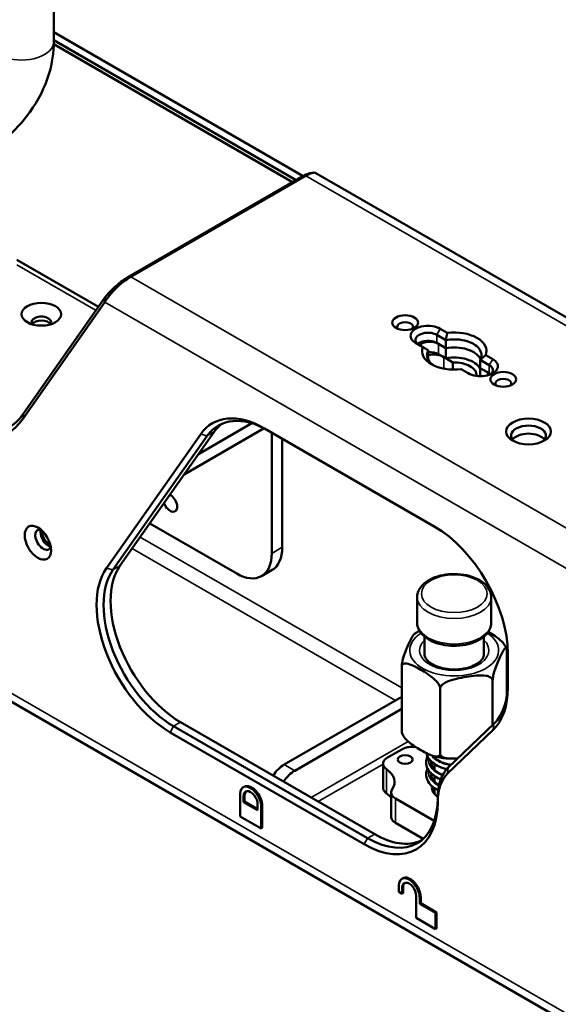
# Paper-space layout 'Sheet_1' of a CAD drawing. Header units: millimetres. Extents: x 1 to 117, y 1 to 117.
# Tile 6 of 73: x 13.48 to 17.76, y 27.03 to 34.85. Entities that reach past the tile are written whole.
import ezdxf

# ---------------------------------------------------------------- set-up
doc = ezdxf.new("R2010")
doc.units = ezdxf.units.MM
doc.layers.add('Visible (ISO)', color=7, linetype='Continuous', lineweight=50)
doc.layers.add('Visible Narrow (ISO)', color=7, linetype='Continuous', lineweight=35)

psp = doc.layouts.new('Sheet_1')

# ---------------------------------------------------------------- linework, layer by layer
at = {"layer": 'Visible (ISO)'}
for p, q in [((13.75032, 34.67866), (13.75032, 35.38587)), ((13.75032, 34.75226), (15.73015, 33.60921)), ((15.67447, 33.57706), (13.75032, 34.68797)), ((15.64663, 33.56099), (13.75002, 34.656)), ((4.92816, 34.3305), (32.75587, 18.26416)), ((15.73201, 33.61029), (14.34007, 32.80665)), ((15.75289, 33.61215), (14.36095, 32.80851)), ((15.83187, 33.63313), (25.02891, 28.32322)), ((13.45732, 32.94424), (14.1054, 32.57007)), ((14.15854, 32.64568), (13.50867, 31.72114)), ((14.15531, 32.60578), (14.15854, 32.64568)), ((13.50544, 31.68125), (14.15531, 32.60578)), ((16.87543, 32.36293), (16.81912, 32.39544)), ((16.86369, 32.30542), (16.79128, 32.34722)), ((16.62425, 32.28293), (16.68056, 32.25042)), ((16.79128, 32.28293), (16.86369, 32.24113)), ((16.8052, 32.2749), (16.86369, 32.24113)), ((16.86369, 32.24113), (16.86369, 32.30542)), ((16.86369, 32.16076), (16.86369, 32.24113)), ((16.72449, 32.22506), (16.72449, 32.16076)), ((16.72449, 32.16076), (16.72449, 32.14794)), ((16.8052, 32.19453), (16.86369, 32.16076)), ((16.92062, 32.1279), (16.86369, 32.16076)), ((17.2367, 32.15435), (17.18038, 32.18687)), ((16.92062, 32.071), (16.92062, 32.1279)), ((17.20886, 32.10613), (17.13645, 32.14794)), ((17.13645, 32.14794), (17.13645, 32.08365)), ((17.13645, 32.08365), (17.20886, 32.04184)), ((17.13645, 32.08365), (17.19494, 32.04988)), ((17.13645, 32.08365), (17.13645, 32.01856)), ((16.98552, 32.07435), (17.04183, 32.04184)), ((14.89981, 31.39984), (15.32338, 31.64439)), ((14.91668, 31.55873), (14.16765, 30.49312)), ((14.2196, 30.4792), (14.96863, 31.54481)), ((14.27528, 30.51135), (15.02431, 31.57696)), ((15.42087, 31.60424), (14.78572, 31.23753)), ((15.42298, 31.60395), (16.77185, 30.82518)), ((15.48146, 30.61056), (15.48146, 31.57019)), ((15.56498, 31.52197), (15.56498, 30.65878)), ((14.51235, 30.84862), (15.20307, 30.44983)), ((15.39992, 30.43033), (15.48344, 30.47855)), ((16.63626, 30.06007), (16.63626, 30.26259)), ((17.22469, 30.06007), (17.22469, 30.26259)), ((16.69425, 29.94901), (16.69425, 29.80773)), ((17.16669, 29.94901), (17.16669, 29.80773)), ((17.34763, 29.84012), (17.34763, 29.46831)), ((17.35647, 29.8126), (17.35647, 29.54513)), ((16.51331, 29.71105), (16.51331, 29.19672)), ((17.23586, 29.59927), (17.23586, 29.24695)), ((16.8187, 29.53473), (16.8187, 29.02041)), ((15.58029, 28.93176), (16.51331, 29.47044)), ((16.51331, 29.37401), (15.66381, 28.88354)), ((16.29859, 28.37882), (14.75746, 29.2686)), ((16.21507, 28.29846), (14.67394, 29.18823)), ((16.24291, 28.34668), (14.70178, 29.23645)), ((16.87791, 28.86096), (17.23914, 29.20721)), ((17.24473, 29.25545), (16.8835, 28.90919)), ((16.40033, 28.98732), (16.51409, 29.053)), ((16.77299, 28.99729), (16.77299, 28.98911)), ((16.36574, 28.93906), (16.36574, 28.74619)), ((16.77299, 28.93791), (16.77299, 28.89266)), ((16.77299, 28.84147), (16.77299, 28.79624)), ((15.26233, 28.75599), (15.25426, 28.75133)), ((16.77299, 28.74504), (16.77299, 28.70006)), ((15.2298, 28.52046), (15.2298, 28.69726)), ((15.25764, 28.68119), (15.25764, 28.63297)), ((15.26571, 28.68585), (15.26571, 28.63763)), ((16.42922, 28.71058), (16.42922, 28.5177)), ((16.77226, 28.48467), (16.46381, 28.66275)), ((15.25764, 28.63297), (15.26571, 28.63763)), ((15.25764, 28.63297), (15.36899, 28.56868)), ((15.26571, 28.63763), (15.36899, 28.578)), ((15.36899, 28.56868), (15.36899, 28.6169)), ((15.39683, 28.60082), (15.39683, 28.42402)), ((15.4049, 28.60548), (15.4049, 28.42868)), ((15.39683, 28.42402), (15.2298, 28.52046)), ((15.39683, 28.42402), (15.4049, 28.42868)), ((16.6841, 28.34269), (16.46381, 28.46988)), ((16.52204, 28.0287), (16.51397, 28.02404)), ((16.48951, 27.92175), (16.48951, 27.96997)), ((16.51735, 27.95389), (16.51735, 27.90568)), ((16.52542, 27.95856), (16.52542, 27.91034)), ((16.51735, 27.90568), (16.48951, 27.92175)), ((16.51735, 27.90568), (16.52542, 27.91034)), ((16.6287, 27.7128), (16.6287, 27.8896)), ((16.65654, 27.87353), (16.65654, 27.82531)), ((16.66461, 27.87819), (16.66461, 27.82997)), ((16.65654, 27.82531), (16.66461, 27.82997)), ((16.65654, 27.82531), (16.78181, 27.75298)), ((16.66461, 27.82997), (16.78989, 27.75765)), ((16.78181, 27.6244), (16.6287, 27.7128)), ((16.78181, 27.75298), (16.78989, 27.75765)), ((16.78181, 27.75298), (16.78181, 27.6244)), ((16.78989, 27.75765), (16.78989, 27.62906)), ((16.78181, 27.6244), (16.78989, 27.62906))]:
    psp.add_line(p, q, dxfattribs=at)
for centre, major_axis in [((13.65106, 32.51117), (-0.15748, 0)), ((16.54073, 32.44366), (0.10236, 0)), ((17.32022, 31.99362), (0.10236, 0)), ((17.52066, 31.57895), (0.17717, 0)), ((13.62322, 30.69494), (-0.07382, 0.12786)), ((16.54073, 28.97194), (-0.05906, 0))]:
    psp.add_ellipse(centre, major_axis=major_axis, ratio=0.5773503, dxfattribs=at)
for centre, major_axis, start_param, end_param in [((13.65106, 32.44688), (0.07874, 0), 5.9218182, 9.7861451), ((13.65106, 32.41473), (-0.07874, 0), 3.5029598, 5.9218182), ((13.65106, 32.41473), (0.07874, 0), 0.3613671, 2.7802255), ((16.54073, 32.41152), (0.06299, 0), 5.7755228, 9.9324405), ((16.72168, 32.33919), (-0.1378, 0), 3.9269886, 7.0685917), ((16.72168, 32.30704), (-0.09843, 0), 3.9269908, 7.0685835), ((16.93047, 32.21864), (0.2559, 0), 6.0663986, 8.0707683), ((16.72168, 32.24275), (0.09843, 0), 0.7853982, 2.5403284), ((16.7356, 32.23472), (-0.09843, 0), 3.9269908, 5.6991451), ((16.93048, 32.21864), (-0.2559, 0), 6.0663986, 8.0707683), ((16.93047, 32.12221), (0.21654, 0), 0.2600752, 1.8843327), ((16.93047, 32.12221), (0.21654, 0), 0.2600752, 1.8843327), ((16.93047, 32.12221), (-0.21654, 0), 5.969649, 6.023117), ((16.93047, 32.12221), (-0.21654, 0), 5.969649, 6.023117), ((16.7356, 32.15435), (0.09843, 0), 0.7853982, 1.6838857), ((16.76344, 32.12221), (-0.11811, 0), 3.9269908, 5.0484199), ((16.93047, 32.04184), (0.21654, 0), 0.3135363, 1.8843327), ((16.93047, 32.02577), (0.17717, 0), 6.233548, 7.9096521), ((17.13926, 32.0981), (0.1378, 0), 3.9269886, 7.0685917), ((17.13926, 32.06595), (0.09843, 0), 5.6819211, 7.0685835), ((17.12535, 32.0097), (-0.09843, 0), 3.5444615, 3.9269908), ((17.13926, 32.00166), (0.09843, 0), 0.6012642, 0.7853982), ((17.32022, 31.96148), (0.06299, 0), 5.7755228, 9.9324405), ((12.78539, 32.6209), (0.59055, -1.02286), 5.4977871, 6.5449847), ((15.42298, 30.9289), (-0.41339, 0.71601), 5.4977871, 6.5449847), ((15.45082, 30.94497), (-0.3937, 0.68191), 5.4977871, 6.5449847), ((12.76129, 32.60698), (0.6076, -1.05239), 5.4977871, 6.5449847), ((15.50649, 30.97712), (-0.3937, 0.68191), 0.0707697, 0.2617994), ((17.52066, 31.5468), (0.1378, 0), 5.6320478, 10.0759154), ((17.52066, 31.48251), (0.1378, 0), 0.4159521, 2.7256406), ((14.67413, 31.01238), (0.03937, -0.06819), 4.4315179, 8.6584515), ((13.66498, 30.71905), (-0.04429, 0.07671), 5.7923026, 9.9156606), ((13.70673, 30.74316), (-0.04429, 0.07671), 0.4908827, 2.65071), ((13.71369, 30.74718), (0.03937, -0.06819), 3.7872463, 5.6375316), ((16.77185, 30.15012), (-0.41339, 0.71601), 3.9269908, 5.4977871), ((15.20307, 30.77129), (0.19685, -0.34095), 5.4977871, 7.0685835), ((15.28659, 30.81951), (0.19685, -0.34095), 0, 0.7853982), ((14.67394, 29.86329), (-0.41339, 0.71601), 0.2617994, 2.3561945), ((14.70178, 29.87936), (-0.3937, 0.68191), 0.2617994, 2.3561945), ((14.75746, 29.91151), (-0.3937, 0.68191), 0.2617994, 2.3561945), ((16.77185, 29.88266), (0.41339, -0.71601), 0.140741, 0.7853982), ((16.79969, 29.89873), (0.3937, -0.68191), 0.140741, 0.7853982), ((15.58029, 28.77103), (-0.09843, -0.17048), 3.9269908, 4.6132362), ((15.66381, 28.72282), (0.09843, 0.17048), 0.7853982, 1.4716435), ((16.18082, 28.79399), (0.27559, 0), 5.909304, 6.9756293), ((17.21727, 28.42673), (-0.29528, 0.51143), 0.1407409, 0.7851128), ((17.18943, 28.41066), (-0.27559, 0.47734), 0.140741, 0.7851228), ((15.31331, 28.64904), (-0.05906, 0.10229), 3.9269908, 7.0685835), ((15.31331, 28.64904), (-0.03937, 0.06819), 3.9269908, 7.0685835), ((15.32139, 28.6537), (-0.05906, 0.10229), 3.9269908, 6.2831853), ((15.32139, 28.6537), (-0.03937, 0.06819), 0.102711, 0.7853982), ((16.93047, 28.74692), (-0.17717, 0), 6.1604879, 7.0243531), ((16.93047, 28.68263), (-0.17717, 0), 5.8073031, 5.963498), ((16.24291, 28.98959), (0.3937, -0.68191), 5.4977872, 7.0683083), ((16.18082, 28.60112), (0.27559, 0), 0.4479399, 0.692444), ((16.21507, 28.97352), (0.41339, -0.71601), 5.4977875, 7.0683083), ((16.29859, 29.02173), (0.3937, -0.68191), 5.4977871, 6.2124155), ((16.57302, 27.92175), (-0.05906, 0.10229), 3.9269908, 7.0685835), ((16.5811, 27.92641), (-0.05906, 0.10229), 3.9269908, 6.2831853), ((16.57302, 27.92175), (-0.03937, 0.06819), 3.9269908, 7.0685835), ((16.5811, 27.92641), (-0.03937, 0.06819), 0.102711, 0.7853982)]:
    psp.add_ellipse(centre, major_axis=major_axis, ratio=0.5773503, start_param=start_param, end_param=end_param, dxfattribs=at)
for points, knots in [([(13.04729, 33.7062), (13.14241, 33.74861), (13.23258, 33.80225), (13.40872, 33.93801), (13.49211, 34.0232), (13.62667, 34.2107), (13.67845, 34.3127), (13.73663, 34.50401), (13.75032, 34.59137), (13.75032, 34.67866)], [1.9025232, 1.9025232, 1.9025232, 1.9025232, 2.2005814, 2.2005814, 2.5428034, 2.5428034, 2.8780901, 2.8780901, 3.1415927, 3.1415927, 3.1415927, 3.1415927]), ([(15.7807, 33.63085), (15.77737, 33.63034), (15.77358, 33.62939), (15.76418, 33.62628), (15.75837, 33.62392), (15.74582, 33.61796), (15.73913, 33.61442), (15.73201, 33.61029)], [0.48095735, 0.48095735, 0.48095735, 0.48095735, 0.54614642, 0.54614642, 0.62556397, 0.62556397, 0.70239597, 0.70239597, 0.70239597, 0.70239597]), ([(15.75289, 33.61215), (15.76169, 33.61733), (15.77013, 33.62168), (15.78621, 33.62885), (15.79371, 33.63158), (15.81404, 33.6371), (15.82425, 33.63706), (15.83132, 33.63343), (15.8316, 33.63329), (15.83187, 33.63313)], [-0.82894822, -0.82894822, -0.82894822, -0.82894822, -0.73336182, -0.73336182, -0.63469208, -0.63469208, -0.43614808, -0.43614808, -0.42797241, -0.42797241, -0.42797241, -0.42797241]), ([(14.36095, 32.80851), (14.34717, 32.80086), (14.33259, 32.79108), (14.31717, 32.7796), (14.31382, 32.77711), (14.31044, 32.77454), (14.30703, 32.77189), (14.29472, 32.76234), (14.28207, 32.75182), (14.26964, 32.74075), (14.26238, 32.73428), (14.2552, 32.72762), (14.24818, 32.72083), (14.23984, 32.71277), (14.23172, 32.70452), (14.22395, 32.69622), (14.21336, 32.68492), (14.20338, 32.67355), (14.19414, 32.66223), (14.1909, 32.65825), (14.18775, 32.65428), (14.1847, 32.65032), (14.17296, 32.63508), (14.16277, 32.61998), (14.15531, 32.60578)], [0, 0, 0, 0, 0.2, 0.2, 0.2, 0.2433918, 0.2433918, 0.2433918, 0.4, 0.4, 0.4, 0.4914053, 0.4914053, 0.4914053, 0.6, 0.6, 0.6, 0.7480062, 0.7480062, 0.7480062, 0.8, 0.8, 0.8, 1, 1, 1, 1]), ([(14.34007, 32.80665), (14.33323, 32.80275), (14.32594, 32.79824), (14.31061, 32.78814), (14.30253, 32.7825), (14.2779, 32.76447), (14.26132, 32.7512), (14.22862, 32.72284), (14.21273, 32.70772), (14.19071, 32.68492), (14.18314, 32.67659), (14.16949, 32.66051), (14.16348, 32.65279), (14.15854, 32.64568)], [0.00000001, 0.00000001, 0.00000001, 0.00000001, 0.07440968, 0.07440968, 0.15254208, 0.15254208, 0.31160908, 0.31160908, 0.48518294, 0.48518294, 0.58970292, 0.58970292, 0.69769686, 0.69769686, 0.69769686, 0.69769686]), ([(17.13645, 32.14794), (17.14352, 32.16066), (17.14701, 32.17392), (17.14701, 32.2022), (17.14157, 32.21894), (17.11947, 32.24975), (17.10281, 32.2638), (17.06436, 32.286), (17.04001, 32.29562), (16.98666, 32.30838), (16.95766, 32.31151), (16.90867, 32.31151), (16.8857, 32.30949), (16.86369, 32.30542)], [0.2482199, 0.2482199, 0.2482199, 0.2482199, 0.4143652, 0.4143652, 0.6215448, 0.6215448, 0.8287245, 0.8287245, 1.0359001, 1.0359001, 1.2430756, 1.2430756, 1.4092234, 1.4092234, 1.4092234, 1.4092234]), ([(16.7245, 32.22506), (16.71743, 32.21235), (16.71394, 32.19909), (16.71394, 32.1708), (16.71937, 32.15406), (16.73895, 32.12677), (16.75082, 32.11568), (16.76464, 32.10614)], [1.90564178, 1.90564178, 1.90564178, 1.90564178, 2.07178705, 2.07178705, 2.27896671, 2.27896671, 2.43886955, 2.43886955, 2.43886955, 2.43886955]), ([(17.22469, 30.26259), (17.22469, 30.28094), (17.22039, 30.29921), (17.20388, 30.33446), (17.19111, 30.3512), (17.15742, 30.38278), (17.13558, 30.3971), (17.08555, 30.42098), (17.05712, 30.43033), (16.99729, 30.44299), (16.96592, 30.44632), (16.90317, 30.44684), (16.87182, 30.44405), (16.81185, 30.43254), (16.78326, 30.4238), (16.73146, 30.4007), (16.70827, 30.38631), (16.67063, 30.35268), (16.65589, 30.33349), (16.63992, 30.29644), (16.63626, 30.27954), (16.63626, 30.26259)], [2.3561945, 2.3561945, 2.3561945, 2.3561945, 2.6202416, 2.6202416, 2.908349, 2.908349, 3.2363184, 3.2363184, 3.5758388, 3.5758388, 3.9127345, 3.9127345, 4.247969, 4.247969, 4.5846059, 4.5846059, 4.9240712, 4.9240712, 5.2538811, 5.2538811, 5.4977871, 5.4977871, 5.4977871, 5.4977871]), ([(16.63626, 30.06007), (16.63626, 30.04172), (16.64056, 30.02344), (16.65707, 29.98819), (16.66983, 29.97145), (16.70352, 29.93988), (16.72536, 29.92556), (16.7754, 29.90168), (16.80382, 29.89232), (16.86366, 29.87967), (16.89503, 29.87634), (16.95777, 29.87582), (16.98913, 29.87861), (17.04909, 29.89012), (17.07769, 29.89886), (17.12949, 29.92195), (17.15268, 29.93635), (17.19032, 29.96998), (17.20506, 29.98917), (17.22103, 30.02622), (17.22469, 30.04312), (17.22469, 30.06007)], [5.4977871, 5.4977871, 5.4977871, 5.4977871, 5.7618342, 5.7618342, 6.0499416, 6.0499416, 6.377911, 6.377911, 6.7174315, 6.7174315, 7.0543271, 7.0543271, 7.3895616, 7.3895616, 7.7261985, 7.7261985, 8.0656639, 8.0656639, 8.3954737, 8.3954737, 8.6393798, 8.6393798, 8.6393798, 8.6393798]), ([(16.51331, 29.71105), (16.51331, 29.7159), (16.51376, 29.7225), (16.5153, 29.73591), (16.51686, 29.74508), (16.52085, 29.76455), (16.52433, 29.77771), (16.53362, 29.8088), (16.54075, 29.82769), (16.55521, 29.86283), (16.56253, 29.87909), (16.5692, 29.89346), (16.57587, 29.90783), (16.5832, 29.92314), (16.59765, 29.9503), (16.60478, 29.96214), (16.61188, 29.96897), (16.61277, 29.96971), (16.61366, 29.97031)], [1.7796165, 1.7796165, 1.7796165, 1.7796165, 1.8248814, 1.8248814, 1.8841011, 1.8841011, 1.9801263, 1.9801263, 2.1764742, 2.1764742, 2.372822, 2.372822, 2.372822, 2.5691699, 2.5691699, 2.7655178, 2.7655178, 2.7924498, 2.7924498, 2.7924498, 2.7924498]), ([(16.61366, 29.97036), (16.61786, 29.97328), (16.62213, 29.97612), (16.63083, 29.98166), (16.63525, 29.98436), (16.64424, 29.9896), (16.64881, 29.99215), (16.65378, 29.99481), (16.65411, 29.99499), (16.65445, 29.99517)], [1.47777025, 1.47777025, 1.47777025, 1.47777025, 1.52160625, 1.52160625, 1.56544225, 1.56544225, 1.60927825, 1.60927825, 1.61245665, 1.61245665, 1.61245665, 1.61245665]), ([(17.20115, 29.98666), (17.21766, 29.97702), (17.2354, 29.96621), (17.27268, 29.94092), (17.29216, 29.92614), (17.31754, 29.90042), (17.32703, 29.88926), (17.33576, 29.87555), (17.33775, 29.87206), (17.33956, 29.86849)], [2.39487411, 2.39487411, 2.39487411, 2.39487411, 2.5691699, 2.5691699, 2.76551776, 2.76551776, 2.86154296, 2.86154296, 2.88961887, 2.88961887, 2.88961887, 2.88961887]), ([(17.34763, 29.84012), (17.34763, 29.84497), (17.34719, 29.84966), (17.34565, 29.85642), (17.34409, 29.85888), (17.34009, 29.86112), (17.33662, 29.85931), (17.32733, 29.85036), (17.3202, 29.83853), (17.30574, 29.81136), (17.29841, 29.79605), (17.29175, 29.78168), (17.28508, 29.76731), (17.27775, 29.75105), (17.26329, 29.71591), (17.25616, 29.69702), (17.24687, 29.66594), (17.2434, 29.65277), (17.2394, 29.63331), (17.23784, 29.62413), (17.2363, 29.61073), (17.23586, 29.60412), (17.23586, 29.59927)], [1.7796165, 1.7796165, 1.7796165, 1.7796165, 1.8248814, 1.8248814, 1.8841011, 1.8841011, 1.9801263, 1.9801263, 2.1764742, 2.1764742, 2.372822, 2.372822, 2.372822, 2.5691699, 2.5691699, 2.7655178, 2.7655178, 2.861543, 2.861543, 2.9207627, 2.9207627, 2.9660275, 2.9660275, 2.9660275, 2.9660275]), ([(17.3396, 29.8685), (17.34001, 29.86769), (17.34042, 29.86687), (17.34122, 29.86524), (17.34162, 29.86442), (17.3424, 29.86277), (17.34279, 29.86195), (17.34356, 29.86029), (17.34393, 29.85946), (17.34468, 29.8578), (17.34504, 29.85696), (17.34541, 29.85613)], [3.642106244, 3.642106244, 3.642106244, 3.642106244, 3.650210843, 3.650210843, 3.658315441, 3.658315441, 3.66642004, 3.66642004, 3.674524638, 3.674524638, 3.682629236, 3.682629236, 3.682629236, 3.682629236]), ([(16.8187, 29.53473), (16.8187, 29.53958), (16.81748, 29.54593), (16.81327, 29.55845), (16.80901, 29.56672), (16.7981, 29.58388), (16.7886, 29.59504), (16.76322, 29.62076), (16.74374, 29.63554), (16.70424, 29.66233), (16.68422, 29.67436), (16.666, 29.68488), (16.64778, 29.6954), (16.62777, 29.70648), (16.58827, 29.7253), (16.56879, 29.73301), (16.54341, 29.7366), (16.53391, 29.73641), (16.523, 29.73186), (16.51874, 29.72849), (16.51453, 29.72084), (16.51331, 29.7159), (16.51331, 29.71105)], [1.7796165, 1.7796165, 1.7796165, 1.7796165, 1.8248814, 1.8248814, 1.8841011, 1.8841011, 1.9801263, 1.9801263, 2.1764742, 2.1764742, 2.372822, 2.372822, 2.372822, 2.5691699, 2.5691699, 2.7655178, 2.7655178, 2.861543, 2.861543, 2.9207627, 2.9207627, 2.9660275, 2.9660275, 2.9660275, 2.9660275]), ([(17.16669, 29.80773), (17.16669, 29.80025), (17.16517, 29.79272), (17.15643, 29.77268), (17.14653, 29.7595), (17.11884, 29.73667), (17.10307, 29.72691), (17.06609, 29.71012), (17.04491, 29.70308), (16.99898, 29.69271), (16.9742, 29.68945), (16.92374, 29.6873), (16.89807, 29.68845), (16.84886, 29.69504), (16.82532, 29.70047), (16.78312, 29.7147), (16.7644, 29.72346), (16.73362, 29.7427), (16.72151, 29.75313), (16.70379, 29.77411), (16.69851, 29.78449), (16.69482, 29.79872), (16.69425, 29.80323), (16.69425, 29.80773)], [3.9269908, 3.9269908, 3.9269908, 3.9269908, 4.1735674, 4.1735674, 4.5376854, 4.5376854, 4.8311733, 4.8311733, 5.1251483, 5.1251483, 5.4241485, 5.4241485, 5.7257091, 5.7257091, 6.0263672, 6.0263672, 6.322842, 6.322842, 6.6148642, 6.6148642, 6.9201107, 6.9201107, 7.0685835, 7.0685835, 7.0685835, 7.0685835]), ([(17.23586, 29.59927), (17.23586, 29.60412), (17.2342, 29.60951), (17.22844, 29.6187), (17.22263, 29.62362), (17.20772, 29.63217), (17.19474, 29.63584), (17.16007, 29.64154), (17.13346, 29.64096), (17.07951, 29.6366), (17.05217, 29.63284), (17.02728, 29.62899), (17.00239, 29.62514), (16.97504, 29.62044), (16.92109, 29.6081), (16.89448, 29.60045), (16.85981, 29.58402), (16.84684, 29.57634), (16.83192, 29.56318), (16.82611, 29.55646), (16.82036, 29.54549), (16.8187, 29.53958), (16.8187, 29.53473)], [1.7796165, 1.7796165, 1.7796165, 1.7796165, 1.8248814, 1.8248814, 1.8841011, 1.8841011, 1.9801263, 1.9801263, 2.1764742, 2.1764742, 2.372822, 2.372822, 2.372822, 2.5691699, 2.5691699, 2.7655178, 2.7655178, 2.861543, 2.861543, 2.9207627, 2.9207627, 2.9660275, 2.9660275, 2.9660275, 2.9660275]), ([(16.51331, 29.19672), (16.51331, 29.19187), (16.51453, 29.18552), (16.51874, 29.173), (16.523, 29.16473), (16.53391, 29.14757), (16.54341, 29.13641), (16.56879, 29.11069), (16.58827, 29.09591), (16.62777, 29.06912), (16.64778, 29.05709), (16.68422, 29.03605), (16.70424, 29.02497), (16.74374, 29.00616), (16.76322, 28.99844), (16.7886, 28.99485), (16.7981, 28.99505), (16.80901, 28.9996), (16.81327, 29.00296), (16.81748, 29.01061), (16.8187, 29.01556), (16.8187, 29.02041)], [-1.7796165, -1.7796165, -1.7796165, -1.7796165, -1.7343517, -1.7343517, -1.6751319, -1.6751319, -1.5791067, -1.5791067, -1.3827589, -1.3827589, -1.186411, -1.186411, -0.9900632, -0.9900632, -0.7937153, -0.7937153, -0.6976901, -0.6976901, -0.6384704, -0.6384704, -0.5932055, -0.5932055, -0.5932055, -0.5932055]), ([(16.51555, 29.18076), (16.51512, 29.18175), (16.51473, 29.18292), (16.51376, 29.18718), (16.51331, 29.19187), (16.51331, 29.19672)], [-0.659038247, -0.659038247, -0.659038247, -0.659038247, -0.638470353, -0.638470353, -0.593205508, -0.593205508, -0.593205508, -0.593205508]), ([(16.52135, 29.16833), (16.52094, 29.16915), (16.52053, 29.16996), (16.51972, 29.1716), (16.51933, 29.17242), (16.51854, 29.17406), (16.51816, 29.17489), (16.51739, 29.17654), (16.51701, 29.17737), (16.51627, 29.17904), (16.5159, 29.17987), (16.51554, 29.18071)], [0.500513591, 0.500513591, 0.500513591, 0.500513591, 0.508618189, 0.508618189, 0.516722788, 0.516722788, 0.524827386, 0.524827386, 0.532931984, 0.532931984, 0.541036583, 0.541036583, 0.541036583, 0.541036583]), ([(16.51409, 29.053), (16.52456, 29.05885), (16.54885, 29.06869), (16.58879, 29.07398), (16.6146, 29.07259), (16.62548, 29.07106)], [0, 0, 0, 0, 0.25179304, 0.5, 0.69259819, 0.69259819, 0.69259819, 0.69259819]), ([(16.39294, 28.89557), (16.38383, 28.90213), (16.37642, 28.90962), (16.37175, 28.91763), (16.36714, 28.92553), (16.3652, 28.93394), (16.36587, 28.94227), (16.36654, 28.95061), (16.36983, 28.95887), (16.37568, 28.96649), (16.38162, 28.97422), (16.39021, 28.98128), (16.40033, 28.98732)], [0, 0, 0, 0, 0.251793, 0.251793, 0.251793, 0.5, 0.5, 0.5, 0.748207, 0.748207, 0.748207, 1, 1, 1, 1]), ([(16.82354, 28.81468), (16.8226, 28.81506), (16.82166, 28.81543), (16.8003, 28.82415), (16.78144, 28.83476), (16.74939, 28.85922), (16.73588, 28.87345), (16.71641, 28.90384), (16.71013, 28.92033), (16.70617, 28.95276), (16.70796, 28.96896), (16.71472, 28.98886), (16.71663, 28.99347), (16.71885, 28.99801)], [5.69301819, 5.69301819, 5.69301819, 5.69301819, 5.70112624, 5.70112624, 5.87858897, 5.87858897, 6.05778029, 6.05778029, 6.23469905, 6.23469905, 6.40007579, 6.40007579, 6.45068205, 6.45068205, 6.45068205, 6.45068205]), ([(16.87143, 28.89663), (16.86742, 28.89752), (16.86346, 28.89847), (16.83755, 28.90518), (16.8164, 28.91311), (16.77865, 28.93297), (16.76162, 28.94509), (16.73406, 28.97219), (16.72316, 28.98754), (16.71362, 29.00975), (16.71156, 29.01605), (16.71008, 29.02244)], [8.94521441, 8.94521441, 8.94521441, 8.94521441, 8.97662876, 8.97662876, 9.15267195, 9.15267195, 9.33110357, 9.33110357, 9.51009834, 9.51009834, 9.57809287, 9.57809287, 9.57809287, 9.57809287]), ([(16.74738, 28.95909), (16.74607, 28.95021), (16.74661, 28.94141), (16.75221, 28.92052), (16.75924, 28.90789), (16.77928, 28.88551), (16.79175, 28.8754), (16.81638, 28.86067), (16.82765, 28.85522), (16.83964, 28.85057)], [17.88728999, 17.88728999, 17.88728999, 17.88728999, 18.00929661, 18.00929661, 18.17763232, 18.17763232, 18.32727746, 18.32727746, 18.43126956, 18.43126956, 18.43126956, 18.43126956]), ([(16.76391, 28.99967), (16.77069, 28.99076), (16.77951, 28.98202), (16.80208, 28.96494), (16.81663, 28.95662), (16.84856, 28.94308), (16.86635, 28.93775), (16.89146, 28.93253), (16.89847, 28.93131), (16.90553, 28.93032)], [15.22370436, 15.22370436, 15.22370436, 15.22370436, 15.34742598, 15.34742598, 15.49013007, 15.49013007, 15.63323867, 15.63323867, 15.6873039, 15.6873039, 15.6873039, 15.6873039]), ([(16.8938, 28.97961), (16.88526, 28.98006), (16.87673, 28.98068), (16.85975, 28.98222), (16.8513, 28.98316), (16.83447, 28.98534), (16.82611, 28.98659), (16.8095, 28.98941), (16.80126, 28.99097), (16.78491, 28.99442), (16.77682, 28.9963), (16.7688, 28.99834)], [5.58988739, 5.58988739, 5.58988739, 5.58988739, 5.65440263, 5.65440263, 5.71891786, 5.71891786, 5.78343309, 5.78343309, 5.84794833, 5.84794833, 5.91246356, 5.91246356, 5.91246356, 5.91246356]), ([(16.8187, 29.02041), (16.8187, 29.01556), (16.82036, 29.01016), (16.82611, 29.00097), (16.83192, 28.99605), (16.84684, 28.9875), (16.85981, 28.98384), (16.89448, 28.97813), (16.92109, 28.97872), (16.95182, 28.9812), (16.95559, 28.98154), (16.95935, 28.9819)], [-1.77961652, -1.77961652, -1.77961652, -1.77961652, -1.73435168, -1.73435168, -1.67513195, -1.67513195, -1.57910674, -1.57910674, -1.38275888, -1.38275888, -1.35542012, -1.35542012, -1.35542012, -1.35542012]), ([(16.8031, 28.72733), (16.79713, 28.73029), (16.79136, 28.73342), (16.76782, 28.74753), (16.75197, 28.7604), (16.72703, 28.78875), (16.71763, 28.80466), (16.70736, 28.83684), (16.70605, 28.85358), (16.7104, 28.88065), (16.71386, 28.89135), (16.71884, 28.9016)], [2.37084379, 2.37084379, 2.37084379, 2.37084379, 2.42543124, 2.42543124, 2.60374292, 2.60374292, 2.78286835, 2.78286835, 2.95395139, 2.95395139, 3.06808781, 3.06808781, 3.06808781, 3.06808781]), ([(16.77299, 28.91062), (16.77206, 28.90966), (16.77115, 28.90868), (16.76846, 28.90571), (16.76675, 28.90369), (16.76515, 28.90165)], [20.588581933, 20.588581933, 20.588581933, 20.588581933, 20.602533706, 20.602533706, 20.631028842, 20.631028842, 20.631028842, 20.631028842]), ([(16.74739, 28.86265), (16.74647, 28.85636), (16.74647, 28.85012), (16.74909, 28.83197), (16.75443, 28.81945), (16.77176, 28.7963), (16.78333, 28.78546), (16.80131, 28.77327), (16.80554, 28.77065), (16.80995, 28.76814)], [20.8085523, 20.8085523, 20.8085523, 20.8085523, 20.89447443, 20.89447443, 21.06272879, 21.06272879, 21.21684397, 21.21684397, 21.26097006, 21.26097006, 21.26097006, 21.26097006]), ([(16.36574, 28.74619), (16.36574, 28.73892), (16.36773, 28.73165), (16.37175, 28.72476), (16.37642, 28.71675), (16.38383, 28.70926), (16.39294, 28.7027)], [0.53181707, 0.53181707, 0.53181707, 0.53181707, 0.74820696, 0.74820696, 0.74820696, 1, 1, 1, 1]), ([(16.46381, 28.66275), (16.45327, 28.66903), (16.44445, 28.67643), (16.43846, 28.68453), (16.43251, 28.69258), (16.42935, 28.70131), (16.42923, 28.71006), (16.42911, 28.71886), (16.43206, 28.72768), (16.43738, 28.73588)], [0, 0, 0, 0, 0.3339853, 0.3339853, 0.3339853, 0.6659447, 0.6659447, 0.6659447, 1, 1, 1, 1]), ([(16.42922, 28.5177), (16.42922, 28.51753), (16.42923, 28.51736), (16.42923, 28.51718), (16.42935, 28.50843), (16.43251, 28.4997), (16.43846, 28.49166), (16.44445, 28.48356), (16.45327, 28.47616), (16.46381, 28.46988)], [0.32748407, 0.32748407, 0.32748407, 0.32748407, 0.3340553, 0.3340553, 0.3340553, 0.66601469, 0.66601469, 0.66601469, 1, 1, 1, 1])]:
    psp.add_open_spline(points, degree=3, knots=knots, dxfattribs=at)
for points in [[(15.7807, 33.63085), (15.79019, 33.63232), (15.79984, 33.63385), (15.80958, 33.63542)], [(16.76595, 28.99909), (16.76568, 28.99876), (16.76541, 28.99842), (16.76514, 28.99808)], [(16.74734, 28.94058), (16.75056, 28.94376), (16.75394, 28.94685), (16.75747, 28.94984)]]:
    psp.add_open_spline(points, degree=3, dxfattribs=at)
for points, weights in [([(16.87543, 32.36293), (16.86878, 32.33283), (16.86369, 32.30542)], [1.00000170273, 1.00000224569, 1.00000190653]), ([(16.68056, 32.25042), (16.7033, 32.23729), (16.7245, 32.22506)], [1.00000170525, 1.00000224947, 1.00000191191]), ([(17.18038, 32.18687), (17.15764, 32.16606), (17.13645, 32.14794)], [1.00000170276, 1.00000224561, 1.00000190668])]:
    psp.add_rational_spline(points, weights, degree=2, dxfattribs=at)
at = {"layer": 'Visible Narrow (ISO)'}
for p, q in [((4.88739, 34.42061), (32.7151, 18.35427)), ((15.75289, 33.61215), (15.73201, 33.61029)), ((24.91187, 28.32421), (15.75289, 33.61215)), ((14.08542, 32.54166), (13.45732, 32.90429)), ((14.34007, 32.80665), (14.36095, 32.80851)), ((14.36095, 32.80851), (23.51993, 27.52057)), ((23.44718, 27.24112), (14.15531, 32.60578)), ((16.81912, 32.39544), (16.79128, 32.34722)), ((16.79128, 32.34722), (16.79128, 32.28293)), ((16.8052, 32.2749), (16.8052, 32.19453)), ((16.84696, 32.17042), (16.84696, 32.07898)), ((17.20886, 32.10613), (17.2367, 32.15435)), ((17.20886, 32.04184), (17.20886, 32.10613)), ((17.19494, 32.02532), (17.19494, 32.04988)), ((13.50867, 31.72114), (13.50544, 31.68125)), ((14.96863, 31.54481), (14.91668, 31.55873)), ((15.02431, 31.57696), (14.96863, 31.54481)), ((14.43601, 30.74001), (16.51331, 29.54068)), ((16.46278, 29.44127), (14.37171, 30.64855)), ((15.48146, 30.61056), (15.56498, 30.65878)), ((14.16765, 30.49312), (14.2196, 30.4792)), ((14.2196, 30.4792), (14.27528, 30.51135)), ((14.75746, 29.2686), (14.70178, 29.23645)), ((14.70178, 29.23645), (14.67394, 29.18823)), ((17.23914, 29.20721), (17.24473, 29.25545)), ((15.79465, 28.66978), (16.56561, 29.11489)), ((16.61398, 29.07852), (16.60419, 29.07287)), ((15.58029, 28.93176), (15.66381, 28.88354)), ((16.36574, 28.9352), (15.85033, 28.63763)), ((16.39294, 28.89557), (16.39294, 28.7027)), ((16.8835, 28.90919), (16.87791, 28.86096)), ((15.26571, 28.68585), (15.25764, 28.68119)), ((16.46381, 28.66275), (16.46381, 28.46988)), ((16.79969, 28.6358), (16.79969, 28.66797)), ((15.4049, 28.60548), (15.39683, 28.60082)), ((16.21507, 28.29846), (16.24291, 28.34668)), ((16.24291, 28.34668), (16.29859, 28.37882)), ((16.52542, 27.95856), (16.51735, 27.95389)), ((16.66461, 27.87819), (16.65654, 27.87353))]:
    psp.add_line(p, q, dxfattribs=at)
for centre, major_axis, start_param, end_param in [((13.49442, 34.67866), (-0.25591, 0), 0, 3.1415927), ((16.93047, 30.26259), (0.29422, 0), 3.1415927, 6.2831853), ((16.93047, 30.06007), (-0.29422, 0), 0, 3.1415927), ((16.93047, 29.83987), (0.35314, 0), 2.4103083, 7.0144697), ((16.93047, 29.83987), (-0.27559, 0), 5.7420858, 9.9658775)]:
    psp.add_ellipse(centre, major_axis=major_axis, ratio=0.5773503, start_param=start_param, end_param=end_param, dxfattribs=at)
psp.add_ellipse((16.93047, 30.28991), major_axis=(0.26075, 0), ratio=0.5773503, dxfattribs=at)
for points, knots in [([(16.83749, 28.84647), (16.83542, 28.84722), (16.83335, 28.848), (16.83129, 28.84881), (16.82386, 28.85173), (16.81654, 28.855), (16.80951, 28.85858), (16.79544, 28.86575), (16.78247, 28.87416), (16.77136, 28.88345), (16.76026, 28.89274), (16.751, 28.90291), (16.74398, 28.91339), (16.74046, 28.91864), (16.73751, 28.92396), (16.73511, 28.92926), (16.73272, 28.93455), (16.73088, 28.93982), (16.72955, 28.94514), (16.72823, 28.95046), (16.72741, 28.95582), (16.72712, 28.96132), (16.72684, 28.96681), (16.72709, 28.97244), (16.72792, 28.97809), (16.72809, 28.97924), (16.72828, 28.98039), (16.7285, 28.98154)], [0.211156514, 0.211156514, 0.211156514, 0.211156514, 0.211879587, 0.211879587, 0.211879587, 0.214495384, 0.214495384, 0.214495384, 0.219726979, 0.219726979, 0.219726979, 0.224958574, 0.224958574, 0.224958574, 0.227574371, 0.227574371, 0.227574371, 0.230190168, 0.230190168, 0.230190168, 0.232805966, 0.232805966, 0.232805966, 0.235421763, 0.235421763, 0.235421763, 0.235954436, 0.235954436, 0.235954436, 0.235954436]), ([(16.90212, 28.92704), (16.89388, 28.92823), (16.88577, 28.92969), (16.8779, 28.93139), (16.86971, 28.93315), (16.86178, 28.93517), (16.85404, 28.93746), (16.84629, 28.93976), (16.83873, 28.94233), (16.83129, 28.94525), (16.82386, 28.94817), (16.81654, 28.95144), (16.80951, 28.95502), (16.79544, 28.96218), (16.78247, 28.9706), (16.77136, 28.97989), (16.76179, 28.98789), (16.7536, 28.99655), (16.74702, 29.00549)], [0.329695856, 0.329695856, 0.329695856, 0.329695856, 0.332206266, 0.332206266, 0.332206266, 0.334822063, 0.334822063, 0.334822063, 0.33743786, 0.33743786, 0.33743786, 0.340053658, 0.340053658, 0.340053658, 0.345285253, 0.345285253, 0.345285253, 0.3497922, 0.3497922, 0.3497922, 0.3497922]), ([(16.80876, 28.76253), (16.79498, 28.76961), (16.78228, 28.77789), (16.77136, 28.78702), (16.76026, 28.79631), (16.751, 28.80647), (16.74398, 28.81696), (16.74046, 28.8222), (16.73751, 28.82752), (16.73511, 28.83282), (16.73272, 28.83812), (16.73088, 28.84339), (16.72955, 28.8487), (16.72823, 28.85402), (16.72741, 28.85939), (16.72712, 28.86488), (16.72684, 28.87038), (16.72709, 28.876), (16.72792, 28.88165), (16.72809, 28.8828), (16.72828, 28.88395), (16.7285, 28.8851)], [0.089030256, 0.089030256, 0.089030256, 0.089030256, 0.094168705, 0.094168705, 0.094168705, 0.0994003, 0.0994003, 0.0994003, 0.102016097, 0.102016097, 0.102016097, 0.104631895, 0.104631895, 0.104631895, 0.107247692, 0.107247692, 0.107247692, 0.109863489, 0.109863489, 0.109863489, 0.110396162, 0.110396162, 0.110396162, 0.110396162])]:
    psp.add_open_spline(points, degree=3, knots=knots, dxfattribs=at)
psp.add_open_spline([(16.74974, 28.92994), (16.75384, 28.93514), (16.75844, 28.94015), (16.76348, 28.94493)], degree=3, dxfattribs=at)

doc.saveas('drawing.dxf')
